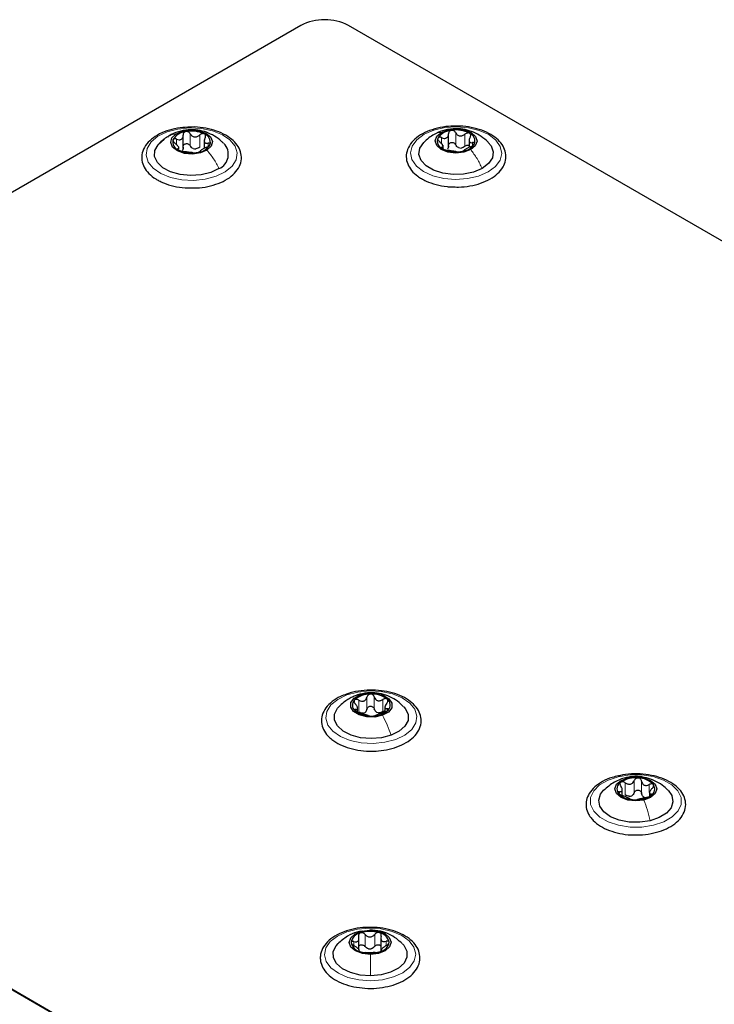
# Paper-space layout 'Blatt4' of a CAD drawing. Header units: millimetres. Extents: x 5 to 418, y 2 to 292.
# Tile 85 of 88: x 266 to 282, y 234 to 257. Entities that reach past the tile are written whole.
import ezdxf

# ---------------------------------------------------------------- set-up
doc = ezdxf.new("R2010")
doc.units = ezdxf.units.MM

psp = doc.layouts.new('Blatt4')

# ---------------------------------------------------------------- linework, layer by layer
at = {"color": 7, "linetype": 'Continuous', "lineweight": 25}
for p, q in [((272.246, 256.794), (249.632, 243.74)), ((318.915, 230.506), (273.377, 256.794)), ((269.46, 253.879), (269.46, 254.195)), ((275.743, 253.946), (275.743, 254.231)), ((275.743, 253.914), (275.743, 254.23)), ((269.356, 253.866), (269.356, 253.923)), ((269.959, 254.091), (269.959, 253.885)), ((275.614, 253.88), (275.614, 253.962)), ((276.232, 254.101), (276.232, 253.928)), ((249.632, 243.086), (288.869, 220.436)), ((250.127, 242.784), (288.855, 220.428)), ((273.591, 240.531), (273.591, 240.632)), ((274.238, 240.655), (274.238, 240.537)), ((279.859, 238.56), (279.859, 238.696)), ((280.5, 238.625), (280.5, 238.54)), ((273.623, 234.909), (273.623, 235.194)), ((274.142, 235.201), (274.142, 234.885)), ((273.63, 234.882), (273.63, 234.916)), ((274.149, 234.923), (274.149, 234.878))]:
    psp.add_line(p, q, dxfattribs=at)
at = {"color": 7, "linetype": 'Continuous', "lineweight": 18}
for p, q in [((269.626, 253.946), (269.626, 254.231)), ((269.85, 253.917), (269.85, 254.203)), ((275.579, 253.996), (275.579, 254.139)), ((275.913, 253.971), (275.913, 254.257)), ((276.133, 253.935), (276.133, 254.221)), ((269.305, 253.971), (269.305, 254.103)), ((270.048, 253.93), (270.048, 254.009)), ((275.589, 253.886), (275.589, 253.913)), ((276.313, 253.948), (276.313, 254.021)), ((269.336, 253.854), (269.336, 253.878)), ((273.556, 240.927), (273.65, 240.944)), ((273.811, 240.606), (273.811, 240.892)), ((273.986, 240.611), (273.986, 240.896)), ((274.189, 240.549), (274.189, 240.835)), ((273.546, 240.555), (273.546, 240.6)), ((273.618, 240.536), (273.618, 240.821)), ((274.292, 240.571), (274.292, 240.617)), ((279.939, 238.975), (279.989, 238.982)), ((279.93, 238.579), (279.93, 238.864)), ((280.141, 238.629), (280.141, 238.915)), ((280.315, 238.616), (280.315, 238.902)), ((280.497, 238.63), (280.497, 238.822)), ((279.794, 238.614), (279.794, 238.653)), ((280.535, 238.56), (280.535, 238.598)), ((273.766, 234.987), (273.766, 235.272)), ((273.877, 235.37), (273.879, 235.371)), ((273.995, 234.989), (273.995, 235.274)), ((273.504, 235.006), (273.504, 235.105)), ((274.266, 235.014), (274.266, 235.112))]:
    psp.add_line(p, q, dxfattribs=at)
at = {"color": 7, "linetype": 'Continuous', "lineweight": 18, "flags": 128}
for points in [[(268.861, 254.17), (269.077, 254.274), (269.332, 254.343), (269.61, 254.372), (269.891, 254.358), (270.156, 254.302), (270.387, 254.209), (270.568, 254.084), (270.687, 253.937), (270.737, 253.776), (270.712, 253.614), (270.616, 253.461), (270.454, 253.328), (270.239, 253.223), (269.983, 253.154), (269.706, 253.126), (269.425, 253.14), (269.16, 253.195), (268.929, 253.289), (268.747, 253.413), (268.628, 253.561), (268.579, 253.721), (268.603, 253.883), (268.699, 254.036), (268.861, 254.17)], [(275.167, 254.218), (275.392, 254.316), (275.654, 254.377), (275.933, 254.397), (276.213, 254.374), (276.472, 254.31), (276.694, 254.21), (276.863, 254.08), (276.969, 253.929), (277.003, 253.767), (276.963, 253.606), (276.852, 253.456), (276.679, 253.328), (276.453, 253.23), (276.192, 253.169), (275.912, 253.15), (275.633, 253.173), (275.373, 253.236), (275.151, 253.337), (274.982, 253.467), (274.877, 253.618), (274.843, 253.779), (274.882, 253.941), (274.993, 254.09), (275.167, 254.218)], [(273.337, 240.944), (273.593, 241.012), (273.87, 241.04), (274.151, 241.025), (274.416, 240.969), (274.646, 240.875), (274.827, 240.75), (274.945, 240.603), (274.994, 240.442), (274.968, 240.28), (274.871, 240.127), (274.709, 239.994), (274.492, 239.89), (274.236, 239.822), (273.959, 239.794), (273.678, 239.808), (273.413, 239.865), (273.183, 239.958), (273.002, 240.083), (272.884, 240.231), (272.835, 240.391), (272.861, 240.553), (272.958, 240.706), (273.12, 240.839), (273.337, 240.944)], [(279.764, 239.008), (280.036, 239.051), (280.318, 239.051), (280.59, 239.009), (280.835, 238.928), (281.035, 238.814), (281.176, 238.673), (281.25, 238.516), (281.25, 238.353), (281.178, 238.196), (281.038, 238.055), (280.839, 237.939), (280.595, 237.857), (280.323, 237.815), (280.041, 237.815), (279.768, 237.856), (279.524, 237.937), (279.324, 238.052), (279.183, 238.193), (279.109, 238.35), (279.108, 238.513), (279.181, 238.67), (279.321, 238.811), (279.52, 238.927), (279.764, 239.008)], [(273.87, 235.423), (274.15, 235.404), (274.412, 235.344), (274.638, 235.247), (274.813, 235.12), (274.925, 234.97), (274.966, 234.809), (274.933, 234.647), (274.829, 234.496), (274.661, 234.366), (274.44, 234.265), (274.181, 234.2), (273.902, 234.176), (273.622, 234.195), (273.36, 234.255), (273.134, 234.353), (272.959, 234.48), (272.847, 234.63), (272.806, 234.791), (272.839, 234.952), (272.943, 235.104), (273.111, 235.234), (273.332, 235.335), (273.591, 235.4), (273.87, 235.423)]]:
    psp.add_lwpolyline(points, dxfattribs=at)
at = {"color": 7, "linetype": 'Continuous', "lineweight": 25, "flags": 128}
for points in [[(270.023, 253.842), (269.867, 253.776), (269.68, 253.749), (269.489, 253.766), (269.324, 253.824), (269.209, 253.914), (269.163, 254.022), (269.192, 254.132), (269.292, 254.227)], [(269.292, 254.227), (269.448, 254.293), (269.636, 254.32), (269.827, 254.303), (269.992, 254.245), (270.106, 254.155), (270.152, 254.047), (270.123, 253.937), (270.023, 253.842)], [(276.269, 253.855), (276.107, 253.794), (275.918, 253.773), (275.729, 253.796), (275.569, 253.859), (275.463, 253.952), (275.428, 254.062), (275.467, 254.171), (275.576, 254.263)], [(275.576, 254.263), (275.738, 254.324), (275.928, 254.345), (276.117, 254.322), (276.276, 254.259), (276.382, 254.166), (276.418, 254.056), (276.378, 253.947), (276.269, 253.855)], [(270.307, 253.406), (270.113, 253.314), (269.883, 253.258), (269.634, 253.241), (269.387, 253.265), (269.162, 253.329), (268.977, 253.427), (268.848, 253.55), (268.784, 253.69), (268.79, 253.835), (268.867, 253.972), (269.008, 254.092)], [(276.539, 253.41), (276.337, 253.325), (276.101, 253.276), (275.851, 253.267), (275.607, 253.299), (275.388, 253.37), (275.213, 253.473), (275.095, 253.6), (275.044, 253.742), (275.065, 253.886), (275.155, 254.021), (275.157, 254.024)], [(276.685, 254.027), (276.75, 253.946), (276.801, 253.804), (276.781, 253.66), (276.691, 253.525), (276.539, 253.41)], [(274.179, 240.461), (273.999, 240.421), (273.806, 240.424), (273.629, 240.469), (273.496, 240.55), (273.427, 240.654), (273.431, 240.765), (273.51, 240.867), (273.65, 240.944)], [(273.65, 240.944), (273.83, 240.984), (274.023, 240.981), (274.199, 240.936), (274.333, 240.855), (274.402, 240.751), (274.397, 240.64), (274.319, 240.538), (274.179, 240.461)], [(274.385, 239.988), (274.157, 239.928), (273.908, 239.909), (273.661, 239.93), (273.434, 239.991), (273.245, 240.087), (273.111, 240.209), (273.043, 240.348), (273.044, 240.492), (273.116, 240.631), (273.16, 240.679)], [(274.682, 240.665), (274.717, 240.625), (274.786, 240.486), (274.785, 240.341), (274.712, 240.203), (274.576, 240.082), (274.385, 239.988)], [(280.37, 238.455), (280.181, 238.433), (279.991, 238.454), (279.83, 238.516), (279.723, 238.609), (279.684, 238.718), (279.722, 238.827), (279.829, 238.92), (279.989, 238.982)], [(279.989, 238.982), (280.178, 239.004), (280.368, 238.983), (280.529, 238.921), (280.636, 238.829), (280.674, 238.719), (280.637, 238.61), (280.53, 238.517), (280.37, 238.455)], [(280.518, 237.964), (280.276, 237.928), (280.025, 237.933), (279.787, 237.978), (279.581, 238.06), (279.424, 238.173), (279.327, 238.306), (279.3, 238.45), (279.344, 238.592), (279.416, 238.686)], [(280.942, 238.686), (281.032, 238.56), (281.059, 238.416), (281.015, 238.274), (280.903, 238.144), (280.733, 238.038), (280.518, 237.964)], [(273.893, 234.8), (273.704, 234.82), (273.541, 234.881), (273.432, 234.972), (273.391, 235.081), (273.426, 235.191), (273.531, 235.285), (273.69, 235.348), (273.879, 235.371)], [(273.879, 235.371), (274.069, 235.351), (274.231, 235.291), (274.341, 235.199), (274.381, 235.09), (274.346, 234.98), (274.241, 234.887), (274.082, 234.823), (273.893, 234.8)], [(273.899, 234.292), (273.651, 234.31), (273.421, 234.368), (273.23, 234.462), (273.091, 234.582), (273.017, 234.72), (273.013, 234.865), (273.08, 235.004), (273.126, 235.055)], [(274.65, 235.053), (274.681, 235.018), (274.755, 234.88), (274.759, 234.735), (274.692, 234.596), (274.56, 234.473), (274.373, 234.377), (274.147, 234.315), (273.899, 234.292)]]:
    psp.add_lwpolyline(points, dxfattribs=at)
at = {"color": 7, "linetype": 'Continuous', "lineweight": 25}
for centre, radius, start, end in [((272.811, 255.702), 1.23, 62.6097, 117.3903), ((269.552, 253.898), 0.386, 94.4929, 150.0111), ((269.657, 253.59), 0.705, 64.4345, 101.0333), ((269.896, 254.029), 0.207, 345.8197, 71.5976), ((275.672, 254.06), 0.196, 159.3427, 248.6889), ((275.834, 253.895), 0.417, 93.1952, 145.8081), ((275.924, 253.633), 0.687, 62.2274, 99.49), ((276.173, 254.058), 0.196, 339.3427, 68.6889), ((269.419, 254.04), 0.207, 165.8197, 251.5976), ((269.763, 254.171), 0.386, 274.4929, 330.0111), ((270.162, 253.742), 0.367, 293.3317, 44.7863), ((276.05, 254.144), 0.251, 253.8977, 267.8197), ((276.011, 254.223), 0.417, 273.1952, 325.8081), ((269.658, 254.479), 0.705, 244.4345, 281.0333), ((269.761, 254.13), 0.258, 255.8956, 269.5721), ((275.921, 254.485), 0.687, 242.2274, 279.49), ((273.878, 240.421), 0.542, 88.14, 132.0159), ((273.936, 240.375), 0.588, 52.4366, 93.8951), ((274.19, 240.704), 0.173, 315.2401, 52.858), ((273.639, 240.701), 0.173, 135.2401, 232.858), ((273.893, 241.03), 0.588, 232.4366, 273.8951), ((273.672, 240.703), 0.197, 281.8877, 298.2682), ((273.95, 240.984), 0.542, 268.14, 312.0159), ((274.128, 240.731), 0.215, 245.4264, 260.9053), ((280.169, 238.346), 0.634, 83.846, 123.2267), ((280.235, 238.487), 0.49, 42.6923, 89.7353), ((279.91, 238.721), 0.178, 119.6383, 215.1305), ((280.449, 238.716), 0.178, 299.6383, 35.1305), ((280.124, 238.951), 0.49, 222.6923, 269.7353), ((280, 238.774), 0.232, 276.183, 290.8897), ((280.19, 239.091), 0.634, 263.846, 303.2267), ((280.449, 238.687), 0.178, 237.4296, 254.998), ((273.705, 235.041), 0.272, 100.5848, 171.3915), ((273.886, 234.607), 0.739, 72.7644, 108.2184), ((274.057, 235.032), 0.285, 11.661, 80.294), ((273.715, 235.139), 0.285, 191.661, 260.294), ((274.067, 235.13), 0.272, 280.5848, 351.3915), ((273.886, 235.565), 0.739, 252.7644, 288.2184), ((273.879, 235.2), 0.271, 263.8646, 277.1181)]:
    psp.add_arc(centre, radius, start, end, dxfattribs=at)
for points, knots in [([(269.626, 254.388), (269.546, 254.385), (269.375, 254.378), (269.127, 254.321), (268.894, 254.231), (268.701, 254.107), (268.559, 253.955), (268.48, 253.782), (268.471, 253.603), (268.527, 253.435), (268.64, 253.285), (268.768, 253.182), (268.857, 253.132), (268.882, 253.119)], [0, 0, 0, 0, 0.086718, 0.186084, 0.285919, 0.386499, 0.487673, 0.587281, 0.682542, 0.774833, 0.867588, 0.96382, 1, 1, 1, 1]), ([(269.618, 252.949), (269.671, 252.947), (269.816, 252.943), (270.048, 252.978), (270.297, 253.049), (270.513, 253.155), (270.685, 253.292), (270.8, 253.455), (270.848, 253.632), (270.826, 253.808), (270.744, 253.969), (270.608, 254.11), (270.422, 254.23), (270.193, 254.321), (269.934, 254.375), (269.739, 254.397), (269.637, 254.389), (269.626, 254.388)], [0, 0, 0, 0, 0.043268, 0.11708, 0.191118, 0.265607, 0.340684, 0.415697, 0.488487, 0.557983, 0.626412, 0.696459, 0.76912, 0.84305, 0.916979, 0.990749, 1, 1, 1, 1]), ([(275.953, 254.411), (275.882, 254.412), (275.721, 254.412), (275.475, 254.368), (275.232, 254.289), (275.025, 254.176), (274.865, 254.033), (274.764, 253.866), (274.731, 253.687), (274.767, 253.513), (274.862, 253.357), (274.981, 253.244), (275.071, 253.187), (275.101, 253.169)], [0, 0, 0, 0, 0.0763095, 0.1756225, 0.2753028, 0.3756506, 0.4767695, 0.5772818, 0.6741518, 0.7669844, 0.8591488, 0.9541734, 1, 1, 1, 1]), ([(276.679, 254.032), (276.627, 254.08), (276.522, 254.174), (276.336, 254.273), (276.133, 254.337), (275.903, 254.36), (275.663, 254.328), (275.494, 254.264), (275.413, 254.219), (275.402, 254.213)], [0, 0, 0, 0, 0.152673, 0.303295, 0.453267, 0.612054, 0.79914, 0.973304, 1, 1, 1, 1]), ([(275.821, 252.975), (275.874, 252.972), (276.018, 252.963), (276.253, 252.991), (276.508, 253.054), (276.732, 253.153), (276.915, 253.283), (277.04, 253.435), (277.105, 253.604), (277.106, 253.776), (277.043, 253.942), (276.924, 254.09), (276.754, 254.218), (276.537, 254.319), (276.287, 254.385), (276.085, 254.416), (275.974, 254.412), (275.953, 254.411)], [0, 0, 0, 0, 0.043154, 0.116928, 0.190892, 0.265257, 0.340201, 0.415381, 0.481535, 0.551816, 0.620424, 0.689652, 0.761535, 0.835217, 0.909194, 0.983004, 1, 1, 1, 1]), ([(269.089, 254.159), (269.054, 254.135), (268.979, 254.085), (268.916, 254.022), (268.882, 253.989)], [0, 0, 0, 0, 0.475036, 1, 1, 1, 1]), ([(270.415, 254.001), (270.4, 254.018), (270.339, 254.088), (270.202, 254.18), (270.013, 254.272), (269.803, 254.324), (269.576, 254.332), (269.342, 254.287), (269.182, 254.217), (269.103, 254.168), (269.093, 254.162)], [0, 0, 0, 0, 0.046307, 0.193987, 0.33778, 0.48296, 0.640964, 0.806499, 0.974125, 1, 1, 1, 1]), ([(269.305, 254.103), (269.325, 254.097), (269.355, 254.087), (269.394, 254.09), (269.419, 254.1), (269.439, 254.118), (269.458, 254.151), (269.459, 254.181), (269.459, 254.201)], [0, 0, 0, 0, 0.249168, 0.374303, 0.498903, 0.623987, 0.749746, 1, 1, 1, 1]), ([(269.522, 254.282), (269.512, 254.279), (269.493, 254.274), (269.472, 254.254), (269.46, 254.229), (269.46, 254.21), (269.459, 254.201)], [0, 0, 0, 0, 0.250033, 0.499632, 0.749228, 1, 1, 1, 1]), ([(269.626, 254.231), (269.621, 254.24), (269.61, 254.256), (269.584, 254.274), (269.553, 254.285), (269.532, 254.283), (269.522, 254.282)], [0, 0, 0, 0, 0.249815, 0.499908, 0.75012, 1, 1, 1, 1]), ([(269.626, 254.231), (269.639, 254.214), (269.657, 254.187), (269.695, 254.165), (269.727, 254.156), (269.761, 254.157), (269.805, 254.168), (269.832, 254.189), (269.85, 254.203)], [0, 0, 0, 0, 0.249199, 0.374336, 0.49893, 0.624007, 0.749759, 1, 1, 1, 1]), ([(269.961, 254.226), (269.953, 254.229), (269.936, 254.236), (269.905, 254.233), (269.875, 254.222), (269.858, 254.209), (269.85, 254.203)], [0, 0, 0, 0, 0.249991, 0.499611, 0.749127, 1, 1, 1, 1]), ([(269.979, 254.135), (269.971, 254.116), (269.959, 254.087), (269.959, 254.053), (269.965, 254.031), (269.979, 254.015), (270.005, 254.004), (270.031, 254.007), (270.048, 254.009)], [0, 0, 0, 0, 0.249201, 0.374338, 0.498932, 0.624008, 0.74976, 1, 1, 1, 1]), ([(269.979, 254.135), (269.983, 254.143), (269.991, 254.161), (269.991, 254.187), (269.983, 254.211), (269.968, 254.221), (269.961, 254.226)], [0, 0, 0, 0, 0.2498519, 0.4999015, 0.7501147, 1, 1, 1, 1]), ([(275.405, 254.214), (275.362, 254.188), (275.273, 254.134), (275.196, 254.06), (275.155, 254.022)], [0, 0, 0, 0, 0.473066, 1, 1, 1, 1]), ([(275.489, 254.129), (275.487, 254.122), (275.484, 254.109), (275.492, 254.086), (275.509, 254.062), (275.524, 254.048), (275.532, 254.041)], [0, 0, 0, 0, 0.249857, 0.499466, 0.749011, 1, 1, 1, 1]), ([(275.579, 254.139), (275.57, 254.142), (275.551, 254.149), (275.524, 254.151), (275.501, 254.145), (275.493, 254.134), (275.489, 254.129)], [0, 0, 0, 0, 0.249807, 0.500055, 0.750309, 1, 1, 1, 1]), ([(275.579, 254.139), (275.6, 254.131), (275.63, 254.12), (275.67, 254.123), (275.696, 254.132), (275.718, 254.15), (275.739, 254.181), (275.741, 254.211), (275.743, 254.231)], [0, 0, 0, 0, 0.249168, 0.374303, 0.498903, 0.623987, 0.749746, 1, 1, 1, 1]), ([(275.811, 254.311), (275.801, 254.308), (275.781, 254.303), (275.759, 254.284), (275.745, 254.259), (275.744, 254.241), (275.743, 254.231)], [0, 0, 0, 0, 0.250033, 0.499632, 0.749228, 1, 1, 1, 1]), ([(275.913, 254.257), (275.907, 254.265), (275.897, 254.282), (275.872, 254.3), (275.842, 254.312), (275.821, 254.311), (275.811, 254.311)], [0, 0, 0, 0, 0.249815, 0.499908, 0.75012, 1, 1, 1, 1]), ([(275.913, 254.257), (275.924, 254.239), (275.941, 254.212), (275.978, 254.188), (276.009, 254.178), (276.043, 254.178), (276.087, 254.188), (276.115, 254.208), (276.133, 254.221)], [0, 0, 0, 0, 0.2491995, 0.3743362, 0.4989302, 0.6240074, 0.7497593, 1, 1, 1, 1]), ([(276.244, 254.241), (276.236, 254.244), (276.219, 254.251), (276.189, 254.25), (276.159, 254.24), (276.142, 254.227), (276.133, 254.221)], [0, 0, 0, 0, 0.249991, 0.499611, 0.749127, 1, 1, 1, 1]), ([(276.256, 254.149), (276.247, 254.13), (276.233, 254.102), (276.231, 254.067), (276.235, 254.045), (276.247, 254.03), (276.271, 254.017), (276.296, 254.019), (276.313, 254.021)], [0, 0, 0, 0, 0.249201, 0.374338, 0.498932, 0.624008, 0.74976, 1, 1, 1, 1]), ([(276.256, 254.149), (276.26, 254.157), (276.269, 254.175), (276.271, 254.201), (276.264, 254.225), (276.251, 254.236), (276.244, 254.241)], [0, 0, 0, 0, 0.249852, 0.499902, 0.750115, 1, 1, 1, 1]), ([(269.218, 254.091), (269.217, 254.084), (269.215, 254.071), (269.225, 254.048), (269.242, 254.025), (269.259, 254.011), (269.267, 254.005)], [0, 0, 0, 0, 0.249857, 0.499466, 0.749011, 1, 1, 1, 1]), ([(269.305, 254.103), (269.295, 254.107), (269.276, 254.113), (269.25, 254.114), (269.228, 254.107), (269.222, 254.096), (269.218, 254.091)], [0, 0, 0, 0, 0.249807, 0.500055, 0.750309, 1, 1, 1, 1]), ([(269.336, 253.878), (269.344, 253.881), (269.356, 253.885), (269.356, 253.901), (269.35, 253.918), (269.336, 253.938), (269.311, 253.969), (269.284, 253.99), (269.267, 254.005)], [0, 0, 0, 0, 0.249201, 0.3743378, 0.4989316, 0.6240084, 0.74976, 1, 1, 1, 1]), ([(269.459, 253.915), (269.459, 253.9), (269.46, 253.869), (269.445, 253.845), (269.437, 253.832)], [0, 0, 0, 0, 0.50155, 1, 1, 1, 1]), ([(269.459, 253.915), (269.46, 253.924), (269.46, 253.943), (269.472, 253.968), (269.493, 253.987), (269.521, 253.998), (269.553, 253.998), (269.584, 253.988), (269.61, 253.97), (269.621, 253.954), (269.626, 253.946)], [0, 0, 0, 0, 0.125193, 0.249438, 0.374279, 0.499024, 0.623869, 0.749369, 0.87443, 1, 1, 1, 1]), ([(269.698, 253.88), (269.683, 253.888), (269.653, 253.904), (269.635, 253.932), (269.626, 253.946)], [0, 0, 0, 0, 0.498457, 1, 1, 1, 1]), ([(269.85, 253.917), (269.837, 253.906), (269.81, 253.884), (269.776, 253.876), (269.759, 253.872)], [0, 0, 0, 0, 0.501552, 1, 1, 1, 1]), ([(270.011, 253.91), (269.99, 253.9), (269.96, 253.886), (269.922, 253.864), (269.896, 253.849), (269.876, 253.835), (269.857, 253.821), (269.857, 253.816), (269.856, 253.812)], [0, 0, 0, 0, 0.249168, 0.374303, 0.498903, 0.623987, 0.749746, 1, 1, 1, 1]), ([(270.011, 253.91), (270.02, 253.914), (270.039, 253.923), (270.065, 253.94), (270.087, 253.96), (270.094, 253.972), (270.097, 253.978)], [0, 0, 0, 0, 0.249807, 0.500055, 0.750309, 1, 1, 1, 1]), ([(270.097, 253.978), (270.098, 253.984), (270.101, 253.995), (270.09, 254.006), (270.073, 254.012), (270.056, 254.01), (270.048, 254.009)], [0, 0, 0, 0, 0.249857, 0.499466, 0.749011, 1, 1, 1, 1]), ([(275.589, 253.913), (275.598, 253.916), (275.612, 253.919), (275.615, 253.936), (275.61, 253.952), (275.598, 253.973), (275.574, 254.004), (275.549, 254.026), (275.532, 254.041)], [0, 0, 0, 0, 0.249201, 0.374338, 0.498932, 0.624008, 0.74976, 1, 1, 1, 1]), ([(275.589, 253.913), (275.585, 253.912), (275.576, 253.91), (275.574, 253.902), (275.581, 253.89), (275.595, 253.882), (275.601, 253.877)], [0, 0, 0, 0, 0.249852, 0.499902, 0.750115, 1, 1, 1, 1]), ([(275.743, 253.946), (275.742, 253.93), (275.741, 253.899), (275.724, 253.875), (275.716, 253.864)], [0, 0, 0, 0, 0.50155, 1, 1, 1, 1]), ([(275.743, 253.946), (275.744, 253.955), (275.745, 253.973), (275.759, 253.998), (275.781, 254.017), (275.81, 254.027), (275.842, 254.026), (275.872, 254.015), (275.897, 253.996), (275.907, 253.979), (275.913, 253.971)], [0, 0, 0, 0, 0.125193, 0.249438, 0.374279, 0.499024, 0.623869, 0.749369, 0.87443, 1, 1, 1, 1]), ([(275.98, 253.903), (275.966, 253.911), (275.937, 253.928), (275.921, 253.957), (275.913, 253.971)], [0, 0, 0, 0, 0.498457, 1, 1, 1, 1]), ([(276.133, 253.935), (276.119, 253.925), (276.091, 253.904), (276.058, 253.897), (276.041, 253.893)], [0, 0, 0, 0, 0.501552, 1, 1, 1, 1]), ([(276.266, 253.923), (276.245, 253.914), (276.215, 253.901), (276.176, 253.88), (276.149, 253.866), (276.127, 253.853), (276.107, 253.84), (276.104, 253.834), (276.102, 253.831)], [0, 0, 0, 0, 0.249168, 0.374303, 0.498903, 0.623987, 0.749746, 1, 1, 1, 1]), ([(276.133, 253.935), (276.142, 253.941), (276.159, 253.954), (276.189, 253.964), (276.215, 253.966), (276.227, 253.961), (276.232, 253.959)], [0, 0, 0, 0, 0.285169, 0.56815, 0.852456, 1, 1, 1, 1]), ([(276.266, 253.923), (276.275, 253.927), (276.294, 253.936), (276.321, 253.952), (276.344, 253.971), (276.352, 253.983), (276.356, 253.989)], [0, 0, 0, 0, 0.249807, 0.500055, 0.750309, 1, 1, 1, 1]), ([(276.356, 253.989), (276.358, 253.995), (276.361, 254.006), (276.353, 254.017), (276.337, 254.023), (276.321, 254.021), (276.313, 254.021)], [0, 0, 0, 0, 0.2498571, 0.4994664, 0.7490114, 1, 1, 1, 1]), ([(269.336, 253.878), (269.332, 253.877), (269.324, 253.875), (269.324, 253.867), (269.333, 253.855), (269.347, 253.847), (269.354, 253.843)], [0, 0, 0, 0, 0.249852, 0.499902, 0.750115, 1, 1, 1, 1]), ([(269.354, 253.843), (269.362, 253.839), (269.379, 253.831), (269.41, 253.821), (269.44, 253.814), (269.457, 253.811), (269.465, 253.81)], [0, 0, 0, 0, 0.249991, 0.499611, 0.749127, 1, 1, 1, 1]), ([(269.689, 253.782), (269.677, 253.783), (269.658, 253.785), (269.62, 253.789), (269.588, 253.792), (269.555, 253.797), (269.51, 253.804), (269.483, 253.808), (269.465, 253.81)], [0, 0, 0, 0, 0.249199, 0.374336, 0.49893, 0.624007, 0.749759, 1, 1, 1, 1]), ([(269.689, 253.782), (269.694, 253.781), (269.706, 253.78), (269.731, 253.78), (269.762, 253.782), (269.783, 253.785), (269.793, 253.787)], [0, 0, 0, 0, 0.249815, 0.499908, 0.75012, 1, 1, 1, 1]), ([(269.793, 253.787), (269.803, 253.789), (269.822, 253.793), (269.843, 253.8), (269.855, 253.807), (269.856, 253.811), (269.856, 253.812)], [0, 0, 0, 0, 0.250033, 0.499632, 0.749228, 1, 1, 1, 1]), ([(275.601, 253.877), (275.609, 253.873), (275.626, 253.864), (275.656, 253.853), (275.686, 253.845), (275.703, 253.843), (275.712, 253.841)], [0, 0, 0, 0, 0.249991, 0.499611, 0.749127, 1, 1, 1, 1]), ([(275.933, 253.806), (275.921, 253.807), (275.904, 253.81), (275.868, 253.815), (275.836, 253.819), (275.803, 253.825), (275.758, 253.833), (275.731, 253.838), (275.712, 253.841)], [0, 0, 0, 0, 0.249199, 0.374336, 0.49893, 0.624007, 0.749759, 1, 1, 1, 1]), ([(275.933, 253.806), (275.938, 253.805), (275.948, 253.803), (275.973, 253.802), (276.003, 253.803), (276.024, 253.806), (276.035, 253.807)], [0, 0, 0, 0, 0.249815, 0.499908, 0.75012, 1, 1, 1, 1]), ([(276.035, 253.807), (276.045, 253.809), (276.065, 253.813), (276.087, 253.819), (276.1, 253.826), (276.102, 253.829), (276.102, 253.831)], [0, 0, 0, 0, 0.250033, 0.499632, 0.749228, 1, 1, 1, 1]), ([(268.882, 253.119), (268.92, 253.1), (269.028, 253.047), (269.237, 252.985), (269.451, 252.947), (269.58, 252.948), (269.618, 252.949)], [0, 0, 0, 0, 0.180103, 0.5202803, 0.8598761, 1, 1, 1, 1]), ([(275.101, 253.169), (275.137, 253.149), (275.241, 253.092), (275.444, 253.024), (275.655, 252.979), (275.784, 252.976), (275.821, 252.975)], [0, 0, 0, 0, 0.180183, 0.520099, 0.859478, 1, 1, 1, 1]), ([(273.33, 240.96), (273.28, 240.943), (273.149, 240.899), (272.979, 240.79), (272.83, 240.642), (272.743, 240.471), (272.725, 240.292), (272.775, 240.122), (272.856, 240.003), (272.918, 239.943), (272.935, 239.928)], [0, 0, 0, 0, 0.092265, 0.240694, 0.390157, 0.537811, 0.679336, 0.815834, 0.952446, 1, 1, 1, 1]), ([(273.555, 240.931), (273.524, 240.918), (273.459, 240.893), (273.358, 240.836), (273.251, 240.763), (273.186, 240.703), (273.153, 240.671)], [0, 0, 0, 0, 0.216338, 0.452771, 0.712891, 1, 1, 1, 1]), ([(274.027, 239.616), (274.109, 239.624), (274.282, 239.639), (274.526, 239.707), (274.747, 239.809), (274.924, 239.943), (275.046, 240.103), (275.103, 240.279), (275.089, 240.456), (275.014, 240.619), (274.884, 240.763), (274.703, 240.885), (274.478, 240.98), (274.222, 241.041), (273.949, 241.065), (273.676, 241.049), (273.464, 241.013), (273.359, 240.972), (273.33, 240.96)], [0, 0, 0, 0, 0.0601098, 0.1264071, 0.1930855, 0.2602884, 0.3275838, 0.3931374, 0.4556782, 0.5170038, 0.5794838, 0.6443524, 0.7105244, 0.7767756, 0.842879, 0.9089481, 0.9751416, 1, 1, 1, 1]), ([(273.618, 240.821), (273.608, 240.826), (273.59, 240.836), (273.56, 240.84), (273.533, 240.837), (273.522, 240.828), (273.516, 240.823)], [0, 0, 0, 0, 0.249807, 0.500055, 0.750309, 1, 1, 1, 1]), ([(274.677, 240.663), (274.657, 240.685), (274.591, 240.76), (274.448, 240.855), (274.258, 240.944), (274.046, 240.994), (273.818, 240.999), (273.652, 240.965), (273.566, 240.935), (273.555, 240.931)], [0, 0, 0, 0, 0.0718964, 0.2459363, 0.4156463, 0.587545, 0.7757728, 0.9717676, 1, 1, 1, 1]), ([(273.618, 240.821), (273.638, 240.812), (273.668, 240.797), (273.711, 240.794), (273.741, 240.8), (273.768, 240.815), (273.796, 240.843), (273.805, 240.873), (273.811, 240.892)], [0, 0, 0, 0, 0.249168, 0.374303, 0.498903, 0.623987, 0.749746, 1, 1, 1, 1]), ([(273.896, 240.962), (273.886, 240.961), (273.865, 240.958), (273.838, 240.942), (273.819, 240.919), (273.814, 240.901), (273.811, 240.892)], [0, 0, 0, 0, 0.250033, 0.499632, 0.749228, 1, 1, 1, 1]), ([(273.986, 240.896), (273.983, 240.905), (273.976, 240.923), (273.955, 240.945), (273.928, 240.96), (273.907, 240.961), (273.896, 240.962)], [0, 0, 0, 0, 0.249815, 0.499908, 0.75012, 1, 1, 1, 1]), ([(273.986, 240.896), (273.994, 240.877), (274.005, 240.849), (274.036, 240.821), (274.064, 240.807), (274.096, 240.803), (274.139, 240.808), (274.169, 240.824), (274.189, 240.835)], [0, 0, 0, 0, 0.249199, 0.374336, 0.49893, 0.624007, 0.749759, 1, 1, 1, 1]), ([(274.295, 240.842), (274.288, 240.846), (274.275, 240.855), (274.247, 240.857), (274.217, 240.85), (274.199, 240.84), (274.189, 240.835)], [0, 0, 0, 0, 0.249991, 0.499611, 0.749127, 1, 1, 1, 1]), ([(274.283, 240.749), (274.289, 240.758), (274.301, 240.774), (274.309, 240.799), (274.309, 240.824), (274.299, 240.836), (274.295, 240.842)], [0, 0, 0, 0, 0.249852, 0.499902, 0.750115, 1, 1, 1, 1]), ([(273.516, 240.823), (273.512, 240.817), (273.504, 240.805), (273.506, 240.78), (273.517, 240.755), (273.53, 240.74), (273.537, 240.732)], [0, 0, 0, 0, 0.249857, 0.499466, 0.749011, 1, 1, 1, 1]), ([(273.546, 240.6), (273.54, 240.599), (273.528, 240.598), (273.52, 240.591), (273.52, 240.579), (273.529, 240.569), (273.534, 240.564)], [0, 0, 0, 0, 0.249852, 0.499902, 0.750115, 1, 1, 1, 1]), ([(273.546, 240.6), (273.559, 240.601), (273.578, 240.603), (273.589, 240.618), (273.592, 240.635), (273.587, 240.657), (273.572, 240.69), (273.551, 240.715), (273.537, 240.732)], [0, 0, 0, 0, 0.249201, 0.3743378, 0.4989316, 0.6240084, 0.74976, 1, 1, 1, 1]), ([(273.811, 240.606), (273.807, 240.591), (273.799, 240.561), (273.777, 240.54), (273.766, 240.529)], [0, 0, 0, 0, 0.50155, 1, 1, 1, 1]), ([(273.811, 240.606), (273.814, 240.615), (273.819, 240.634), (273.838, 240.656), (273.864, 240.672), (273.896, 240.678), (273.928, 240.674), (273.955, 240.659), (273.976, 240.637), (273.983, 240.619), (273.986, 240.611)], [0, 0, 0, 0, 0.125193, 0.249438, 0.374279, 0.499024, 0.623869, 0.749369, 0.87443, 1, 1, 1, 1]), ([(274.039, 240.535), (274.027, 240.545), (274.002, 240.566), (273.992, 240.596), (273.986, 240.611)], [0, 0, 0, 0, 0.498457, 1, 1, 1, 1]), ([(274.283, 240.749), (274.27, 240.732), (274.251, 240.706), (274.24, 240.672), (274.237, 240.65), (274.242, 240.633), (274.257, 240.619), (274.278, 240.618), (274.292, 240.617)], [0, 0, 0, 0, 0.249201, 0.374338, 0.498932, 0.624008, 0.74976, 1, 1, 1, 1]), ([(274.313, 240.582), (274.317, 240.587), (274.325, 240.598), (274.323, 240.61), (274.312, 240.617), (274.299, 240.617), (274.292, 240.617)], [0, 0, 0, 0, 0.249857, 0.499466, 0.749011, 1, 1, 1, 1]), ([(273.534, 240.564), (273.541, 240.558), (273.554, 240.548), (273.582, 240.534), (273.612, 240.522), (273.63, 240.517), (273.64, 240.514)], [0, 0, 0, 0, 0.249991, 0.499611, 0.749127, 1, 1, 1, 1]), ([(273.713, 240.51), (273.697, 240.51), (273.664, 240.512), (273.633, 240.528), (273.618, 240.536)], [0, 0, 0, 0, 0.498459, 1, 1, 1, 1]), ([(273.842, 240.453), (273.835, 240.456), (273.824, 240.46), (273.793, 240.469), (273.765, 240.477), (273.733, 240.487), (273.69, 240.501), (273.66, 240.509), (273.64, 240.514)], [0, 0, 0, 0, 0.249199, 0.374336, 0.49893, 0.624007, 0.749759, 1, 1, 1, 1]), ([(273.842, 240.453), (273.846, 240.452), (273.853, 240.449), (273.873, 240.445), (273.901, 240.443), (273.922, 240.443), (273.933, 240.443)], [0, 0, 0, 0, 0.249815, 0.499908, 0.75012, 1, 1, 1, 1]), ([(273.933, 240.443), (273.943, 240.443), (273.964, 240.444), (273.99, 240.448), (274.01, 240.453), (274.015, 240.456), (274.017, 240.457)], [0, 0, 0, 0, 0.250033, 0.499632, 0.749228, 1, 1, 1, 1]), ([(274.211, 240.528), (274.191, 240.521), (274.16, 240.512), (274.118, 240.496), (274.087, 240.485), (274.061, 240.475), (274.032, 240.465), (274.023, 240.46), (274.017, 240.457)], [0, 0, 0, 0, 0.249168, 0.374303, 0.498903, 0.623987, 0.749746, 1, 1, 1, 1]), ([(274.189, 240.549), (274.174, 240.54), (274.144, 240.523), (274.111, 240.52), (274.094, 240.519)], [0, 0, 0, 0, 0.501552, 1, 1, 1, 1]), ([(274.189, 240.549), (274.199, 240.554), (274.214, 240.564), (274.231, 240.566), (274.238, 240.568)], [0, 0, 0, 0, 0.583375, 1, 1, 1, 1]), ([(274.211, 240.528), (274.22, 240.531), (274.239, 240.537), (274.268, 240.55), (274.295, 240.565), (274.307, 240.576), (274.313, 240.582)], [0, 0, 0, 0, 0.249807, 0.500055, 0.750309, 1, 1, 1, 1]), ([(272.935, 239.928), (272.964, 239.903), (273.047, 239.833), (273.222, 239.739), (273.463, 239.658), (273.728, 239.617), (273.921, 239.604), (274.019, 239.615), (274.027, 239.616)], [0, 0, 0, 0, 0.115775, 0.331485, 0.548171, 0.764462, 0.980386, 1, 1, 1, 1]), ([(279.766, 239.025), (279.716, 239.014), (279.579, 238.985), (279.386, 238.898), (279.199, 238.771), (279.07, 238.62), (279, 238.453), (278.994, 238.281), (279.04, 238.145), (279.088, 238.074), (279.102, 238.053)], [0, 0, 0, 0, 0.085561, 0.233747, 0.383071, 0.533028, 0.665282, 0.805908, 0.942729, 1, 1, 1, 1]), ([(279.938, 238.982), (279.895, 238.97), (279.805, 238.945), (279.615, 238.858), (279.494, 238.753), (279.412, 238.681)], [0, 0, 0, 0, 0.226332, 0.473835, 1, 1, 1, 1]), ([(280.1, 237.631), (280.18, 237.63), (280.351, 237.628), (280.607, 237.67), (280.852, 237.746), (281.063, 237.857), (281.227, 237.998), (281.333, 238.164), (281.371, 238.343), (281.34, 238.517), (281.25, 238.675), (281.106, 238.813), (280.913, 238.929), (280.679, 239.015), (280.416, 239.067), (280.143, 239.079), (279.92, 239.065), (279.801, 239.034), (279.766, 239.025)], [0, 0, 0, 0, 0.057677, 0.123796, 0.190144, 0.256923, 0.324222, 0.391248, 0.45599, 0.517933, 0.579253, 0.642336, 0.707659, 0.773922, 0.840104, 0.906153, 0.972213, 1, 1, 1, 1]), ([(280.935, 238.689), (280.893, 238.729), (280.801, 238.818), (280.628, 238.916), (280.429, 238.988), (280.209, 239.019), (280.041, 239.006), (279.95, 238.985), (279.936, 238.982)], [0, 0, 0, 0, 0.160005, 0.352394, 0.542596, 0.741032, 0.960297, 1, 1, 1, 1]), ([(280.237, 238.976), (280.226, 238.976), (280.205, 238.976), (280.176, 238.962), (280.154, 238.942), (280.145, 238.924), (280.141, 238.915)], [0, 0, 0, 0, 0.250033, 0.499632, 0.749228, 1, 1, 1, 1]), ([(280.315, 238.902), (280.313, 238.911), (280.31, 238.93), (280.293, 238.953), (280.268, 238.971), (280.247, 238.975), (280.237, 238.976)], [0, 0, 0, 0, 0.249815, 0.499908, 0.75012, 1, 1, 1, 1]), ([(279.794, 238.653), (279.809, 238.653), (279.832, 238.652), (279.851, 238.666), (279.859, 238.682), (279.86, 238.704), (279.852, 238.739), (279.835, 238.766), (279.824, 238.784)], [0, 0, 0, 0, 0.249201, 0.374338, 0.498932, 0.624008, 0.74976, 1, 1, 1, 1]), ([(279.822, 238.876), (279.816, 238.871), (279.805, 238.859), (279.802, 238.835), (279.808, 238.809), (279.818, 238.792), (279.824, 238.784)], [0, 0, 0, 0, 0.249857, 0.499466, 0.749011, 1, 1, 1, 1]), ([(279.93, 238.864), (279.921, 238.87), (279.903, 238.881), (279.873, 238.889), (279.844, 238.888), (279.829, 238.88), (279.822, 238.876)], [0, 0, 0, 0, 0.249807, 0.500055, 0.750309, 1, 1, 1, 1]), ([(279.93, 238.864), (279.949, 238.853), (279.978, 238.835), (280.022, 238.828), (280.055, 238.83), (280.085, 238.843), (280.118, 238.868), (280.132, 238.896), (280.141, 238.915)], [0, 0, 0, 0, 0.249168, 0.374303, 0.498903, 0.623987, 0.749746, 1, 1, 1, 1]), ([(280.315, 238.902), (280.319, 238.883), (280.326, 238.853), (280.351, 238.823), (280.375, 238.807), (280.404, 238.799), (280.446, 238.8), (280.477, 238.813), (280.497, 238.822)], [0, 0, 0, 0, 0.249199, 0.374336, 0.49893, 0.624007, 0.749759, 1, 1, 1, 1]), ([(280.595, 238.819), (280.59, 238.824), (280.58, 238.834), (280.554, 238.838), (280.526, 238.835), (280.507, 238.826), (280.497, 238.822)], [0, 0, 0, 0, 0.249991, 0.499611, 0.749127, 1, 1, 1, 1]), ([(280.565, 238.729), (280.572, 238.736), (280.586, 238.751), (280.599, 238.776), (280.604, 238.8), (280.598, 238.812), (280.595, 238.819)], [0, 0, 0, 0, 0.2498519, 0.4999015, 0.7501147, 1, 1, 1, 1]), ([(279.794, 238.653), (279.787, 238.653), (279.773, 238.653), (279.76, 238.647), (279.755, 238.635), (279.761, 238.624), (279.764, 238.619)], [0, 0, 0, 0, 0.249852, 0.499902, 0.750115, 1, 1, 1, 1]), ([(279.764, 238.619), (279.769, 238.613), (279.779, 238.601), (279.805, 238.584), (279.833, 238.57), (279.852, 238.563), (279.862, 238.559)], [0, 0, 0, 0, 0.249991, 0.499611, 0.749127, 1, 1, 1, 1]), ([(280.044, 238.479), (280.04, 238.483), (280.033, 238.488), (280.008, 238.499), (279.984, 238.51), (279.955, 238.523), (279.913, 238.541), (279.882, 238.552), (279.862, 238.559)], [0, 0, 0, 0, 0.249199, 0.374336, 0.49893, 0.624007, 0.749759, 1, 1, 1, 1]), ([(280.025, 238.543), (280.008, 238.545), (279.974, 238.55), (279.945, 238.569), (279.93, 238.579)], [0, 0, 0, 0, 0.498459, 1, 1, 1, 1]), ([(280.141, 238.629), (280.135, 238.615), (280.122, 238.586), (280.095, 238.567), (280.082, 238.557)], [0, 0, 0, 0, 0.50155, 1, 1, 1, 1]), ([(280.141, 238.629), (280.145, 238.638), (280.154, 238.656), (280.176, 238.676), (280.205, 238.689), (280.237, 238.692), (280.268, 238.685), (280.293, 238.668), (280.31, 238.644), (280.313, 238.626), (280.315, 238.616)], [0, 0, 0, 0, 0.1251933, 0.2494385, 0.3742794, 0.4990244, 0.6238686, 0.7493688, 0.8744304, 1, 1, 1, 1]), ([(280.429, 238.517), (280.409, 238.513), (280.38, 238.506), (280.336, 238.495), (280.304, 238.487), (280.274, 238.48), (280.24, 238.472), (280.227, 238.469), (280.217, 238.466)], [0, 0, 0, 0, 0.249168, 0.374303, 0.498903, 0.623987, 0.749746, 1, 1, 1, 1]), ([(280.353, 238.537), (280.343, 238.548), (280.323, 238.571), (280.318, 238.601), (280.315, 238.616)], [0, 0, 0, 0, 0.498457, 1, 1, 1, 1]), ([(280.429, 238.517), (280.438, 238.519), (280.456, 238.523), (280.486, 238.534), (280.515, 238.546), (280.53, 238.556), (280.537, 238.561)], [0, 0, 0, 0, 0.249807, 0.500055, 0.750309, 1, 1, 1, 1]), ([(280.565, 238.729), (280.549, 238.713), (280.526, 238.689), (280.508, 238.656), (280.5, 238.635), (280.499, 238.618), (280.507, 238.602), (280.524, 238.599), (280.535, 238.598)], [0, 0, 0, 0, 0.249201, 0.374338, 0.498932, 0.624008, 0.74976, 1, 1, 1, 1]), ([(280.537, 238.561), (280.543, 238.566), (280.554, 238.575), (280.557, 238.587), (280.551, 238.595), (280.541, 238.597), (280.535, 238.598)], [0, 0, 0, 0, 0.249857, 0.499466, 0.749011, 1, 1, 1, 1]), ([(280.044, 238.479), (280.046, 238.478), (280.049, 238.475), (280.066, 238.469), (280.091, 238.464), (280.111, 238.462), (280.122, 238.461)], [0, 0, 0, 0, 0.249815, 0.499908, 0.75012, 1, 1, 1, 1]), ([(280.122, 238.461), (280.132, 238.46), (280.154, 238.459), (280.182, 238.46), (280.205, 238.463), (280.213, 238.465), (280.217, 238.466)], [0, 0, 0, 0, 0.250033, 0.499632, 0.749228, 1, 1, 1, 1]), ([(279.102, 238.053), (279.124, 238.025), (279.187, 237.946), (279.333, 237.835), (279.547, 237.73), (279.795, 237.662), (279.986, 237.629), (280.089, 237.631), (280.1, 237.631)], [0, 0, 0, 0, 0.116196, 0.327348, 0.541899, 0.757588, 0.9728, 1, 1, 1, 1]), ([(273.886, 235.437), (273.852, 235.438), (273.727, 235.443), (273.514, 235.411), (273.263, 235.343), (273.044, 235.238), (272.869, 235.103), (272.75, 234.943), (272.707, 234.804), (272.706, 234.725), (272.706, 234.706)], [0, 0, 0, 0, 0.055446, 0.204497, 0.353982, 0.504348, 0.6559, 0.807526, 0.95499, 1, 1, 1, 1]), ([(273.699, 235.348), (273.656, 235.343), (273.537, 235.328), (273.327, 235.227), (273.193, 235.113), (273.119, 235.049)], [0, 0, 0, 0, 0.1977533, 0.5529486, 1, 1, 1, 1]), ([(273.655, 235.309), (273.647, 235.305), (273.63, 235.296), (273.615, 235.274), (273.61, 235.248), (273.614, 235.23), (273.616, 235.221)], [0, 0, 0, 0, 0.2498571, 0.4994664, 0.7490114, 1, 1, 1, 1]), ([(273.766, 235.272), (273.759, 235.28), (273.745, 235.295), (273.716, 235.309), (273.684, 235.315), (273.665, 235.311), (273.655, 235.309)], [0, 0, 0, 0, 0.249807, 0.500055, 0.750309, 1, 1, 1, 1]), ([(273.766, 235.272), (273.782, 235.257), (273.805, 235.233), (273.847, 235.216), (273.881, 235.212), (273.915, 235.217), (273.957, 235.234), (273.98, 235.258), (273.995, 235.274)], [0, 0, 0, 0, 0.249168, 0.374303, 0.498903, 0.623987, 0.749746, 1, 1, 1, 1]), ([(273.831, 233.996), (273.833, 233.996), (273.925, 233.987), (274.112, 234.004), (274.374, 234.05), (274.612, 234.137), (274.813, 234.255), (274.964, 234.403), (275.055, 234.572), (275.076, 234.752), (275.03, 234.923), (274.927, 235.076), (274.772, 235.21), (274.568, 235.32), (274.325, 235.397), (274.092, 235.438), (273.943, 235.438), (273.886, 235.437)], [0, 0, 0, 0, 0.001667, 0.075748, 0.149959, 0.224483, 0.299535, 0.375133, 0.449934, 0.521719, 0.590825, 0.659852, 0.731286, 0.804958, 0.8793, 0.9535, 1, 1, 1, 1]), ([(274.643, 235.055), (274.6, 235.096), (274.506, 235.186), (274.332, 235.284), (274.12, 235.363), (273.964, 235.372), (273.877, 235.378)], [0, 0, 0, 0, 0.208503, 0.45403, 0.696876, 1, 1, 1, 1]), ([(274.105, 235.313), (274.096, 235.315), (274.076, 235.319), (274.045, 235.312), (274.016, 235.297), (274.002, 235.282), (273.995, 235.274)], [0, 0, 0, 0, 0.250033, 0.499632, 0.749228, 1, 1, 1, 1]), ([(274.148, 235.225), (274.15, 235.234), (274.153, 235.253), (274.147, 235.279), (274.131, 235.301), (274.114, 235.309), (274.105, 235.313)], [0, 0, 0, 0, 0.249815, 0.499908, 0.75012, 1, 1, 1, 1]), ([(273.504, 235.105), (273.495, 235.107), (273.477, 235.111), (273.455, 235.108), (273.439, 235.099), (273.437, 235.087), (273.436, 235.082)], [0, 0, 0, 0, 0.2498519, 0.4999015, 0.7501147, 1, 1, 1, 1]), ([(273.436, 235.082), (273.437, 235.075), (273.44, 235.062), (273.457, 235.041), (273.48, 235.02), (273.498, 235.009), (273.507, 235.004)], [0, 0, 0, 0, 0.249991, 0.499611, 0.749127, 1, 1, 1, 1]), ([(273.504, 235.105), (273.523, 235.101), (273.552, 235.095), (273.584, 235.103), (273.604, 235.116), (273.617, 235.137), (273.626, 235.171), (273.62, 235.201), (273.616, 235.221)], [0, 0, 0, 0, 0.249201, 0.374338, 0.498932, 0.624008, 0.74976, 1, 1, 1, 1]), ([(273.624, 234.89), (273.628, 234.894), (273.633, 234.899), (273.623, 234.915), (273.609, 234.93), (273.589, 234.948), (273.555, 234.974), (273.526, 234.992), (273.507, 235.004)], [0, 0, 0, 0, 0.249199, 0.374336, 0.49893, 0.624007, 0.749759, 1, 1, 1, 1]), ([(273.623, 234.997), (273.626, 235.001), (273.633, 235.013), (273.654, 235.024), (273.684, 235.029), (273.716, 235.023), (273.744, 235.009), (273.759, 234.994), (273.766, 234.987)], [0, 0, 0, 0, 0.102839, 0.281701, 0.460701, 0.640645, 0.819959, 1, 1, 1, 1]), ([(273.995, 234.989), (274.002, 234.996), (274.016, 235.011), (274.045, 235.026), (274.076, 235.032), (274.106, 235.028), (274.13, 235.016), (274.138, 235.003), (274.142, 234.997)], [0, 0, 0, 0, 0.172916, 0.344522, 0.516951, 0.689248, 0.861682, 1, 1, 1, 1]), ([(274.148, 235.225), (274.145, 235.205), (274.139, 235.176), (274.149, 235.142), (274.163, 235.121), (274.184, 235.108), (274.217, 235.101), (274.246, 235.107), (274.266, 235.112)], [0, 0, 0, 0, 0.249199, 0.374336, 0.49893, 0.624007, 0.749759, 1, 1, 1, 1]), ([(274.268, 235.01), (274.249, 234.998), (274.22, 234.98), (274.188, 234.953), (274.168, 234.935), (274.155, 234.919), (274.146, 234.904), (274.152, 234.898), (274.157, 234.895)], [0, 0, 0, 0, 0.249201, 0.374338, 0.498932, 0.624008, 0.74976, 1, 1, 1, 1]), ([(274.336, 235.09), (274.335, 235.095), (274.332, 235.107), (274.316, 235.116), (274.293, 235.118), (274.275, 235.114), (274.266, 235.112)], [0, 0, 0, 0, 0.249991, 0.499611, 0.749127, 1, 1, 1, 1]), ([(274.268, 235.01), (274.277, 235.016), (274.295, 235.027), (274.317, 235.048), (274.333, 235.07), (274.335, 235.083), (274.336, 235.09)], [0, 0, 0, 0, 0.249852, 0.499902, 0.750115, 1, 1, 1, 1]), ([(273.624, 234.89), (273.622, 234.889), (273.619, 234.886), (273.625, 234.878), (273.641, 234.868), (273.658, 234.862), (273.667, 234.859)], [0, 0, 0, 0, 0.249815, 0.499908, 0.75012, 1, 1, 1, 1]), ([(273.667, 234.859), (273.677, 234.856), (273.696, 234.85), (273.728, 234.845), (273.756, 234.842), (273.77, 234.841), (273.777, 234.841)], [0, 0, 0, 0, 0.250033, 0.499632, 0.749228, 1, 1, 1, 1]), ([(273.85, 234.931), (273.834, 234.937), (273.801, 234.949), (273.778, 234.974), (273.766, 234.987)], [0, 0, 0, 0, 0.498459, 1, 1, 1, 1]), ([(274.006, 234.843), (273.991, 234.843), (273.967, 234.842), (273.925, 234.84), (273.891, 234.839), (273.858, 234.839), (273.816, 234.84), (273.792, 234.841), (273.777, 234.841)], [0, 0, 0, 0, 0.249168, 0.374303, 0.498903, 0.623987, 0.749746, 1, 1, 1, 1]), ([(273.995, 234.989), (273.984, 234.976), (273.961, 234.951), (273.929, 234.938), (273.913, 234.932)], [0, 0, 0, 0, 0.50155, 1, 1, 1, 1]), ([(274.006, 234.843), (274.013, 234.843), (274.028, 234.844), (274.057, 234.848), (274.088, 234.854), (274.107, 234.86), (274.117, 234.863)], [0, 0, 0, 0, 0.249807, 0.500055, 0.750309, 1, 1, 1, 1]), ([(274.117, 234.863), (274.125, 234.866), (274.142, 234.872), (274.157, 234.882), (274.163, 234.89), (274.159, 234.893), (274.157, 234.895)], [0, 0, 0, 0, 0.249857, 0.499466, 0.749011, 1, 1, 1, 1]), ([(272.706, 234.706), (272.709, 234.673), (272.718, 234.583), (272.782, 234.443), (272.908, 234.298), (273.087, 234.174), (273.31, 234.078), (273.562, 234.014), (273.742, 234.002), (273.831, 233.996)], [0, 0, 0, 0, 0.086041, 0.231398, 0.379268, 0.532821, 0.689649, 0.846764, 1, 1, 1, 1])]:
    psp.add_open_spline(points, degree=3, knots=knots, dxfattribs=at)
at = {"color": 7, "linetype": 'Continuous', "lineweight": 18}
for points, knots in [([(269.093, 254.154), (269.106, 254.165), (269.162, 254.21), (269.236, 254.22), (269.292, 254.227)], [0, 0, 0, 0, 0.252907, 1, 1, 1, 1]), ([(275.407, 254.211), (275.414, 254.216), (275.46, 254.252), (275.523, 254.258), (275.576, 254.263)], [0, 0, 0, 0, 0.144336, 1, 1, 1, 1])]:
    psp.add_open_spline(points, degree=3, knots=knots, dxfattribs=at)
for points in [[(270.307, 253.406), (270.267, 253.484), (270.187, 253.639), (270.078, 253.774), (270.023, 253.842)], [(276.539, 253.41), (276.501, 253.489), (276.425, 253.647), (276.321, 253.786), (276.269, 253.855)], [(274.385, 239.988), (274.356, 240.071), (274.298, 240.237), (274.219, 240.386), (274.179, 240.461)], [(280.518, 237.964), (280.497, 238.05), (280.456, 238.22), (280.398, 238.377), (280.37, 238.455)], [(273.899, 234.292), (273.898, 234.38), (273.897, 234.556), (273.895, 234.718), (273.893, 234.8)]]:
    psp.add_open_spline(points, degree=3, dxfattribs=at)

doc.saveas('drawing.dxf')
